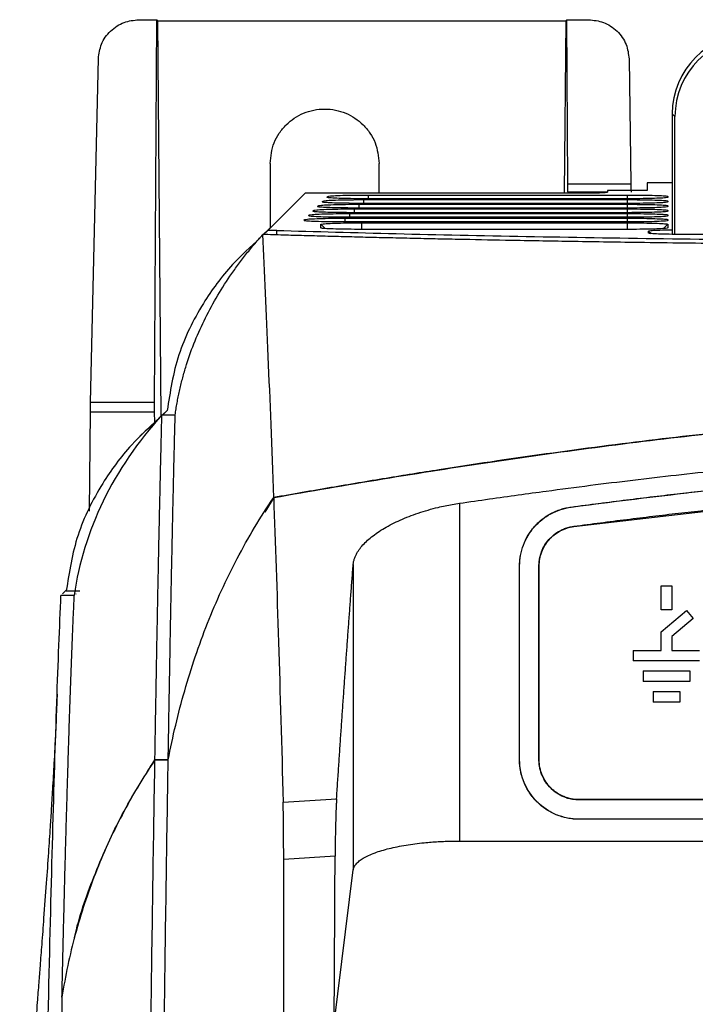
# Model space of a CAD drawing. Extents: x 51 to 741, y 25 to 594.
# Tile 34 of 77: x 260 to 285, y 399 to 436. Entities that reach past the tile are written whole.
import ezdxf

# ---------------------------------------------------------------- set-up
doc = ezdxf.new("R2010")
doc.units = 0
doc.layers.get('0').update_dxf_attribs({"linetype": 'CONTINUOUS'})

msp = doc.modelspace()

# ---------------------------------------------------------------- linework, layer by layer
at = {"color": 7, "linetype": 'Continuous'}
for p, q in [((264.495, 435.704), (265.17, 435.704)), ((265.091, 421.291), (265.17, 435.704)), ((265.17, 435.704), (265.211, 435.664)), ((265.337, 420.792), (265.211, 435.664)), ((265.211, 435.664), (280.559, 435.664)), ((280.559, 435.664), (280.504, 429.183)), ((280.559, 435.664), (280.6, 435.704)), ((280.633, 429.524), (280.6, 435.704)), ((280.6, 435.704), (281.423, 435.704)), ((262.681, 421.291), (262.975, 434.239)), ((282.943, 434.226), (283.008, 429.524)), ((284.563, 432.164), (284.563, 427.625)), ((284.668, 432.059), (284.563, 432.164)), ((284.668, 427.623), (284.668, 432.059)), ((269.435, 430.29), (269.435, 427.864)), ((273.54, 429.183), (273.541, 430.29)), ((280.633, 429.524), (283.008, 429.524)), ((283.625, 429.56), (283.62, 429.279)), ((283.625, 429.56), (283.625, 429.279)), ((284.563, 429.56), (283.625, 429.56)), ((269.363, 427.783), (270.763, 429.183)), ((270.763, 429.183), (281.124, 429.183)), ((280.649, 429.207), (280.646, 429.21)), ((282.125, 429.279), (282.124, 429.216)), ((282.125, 429.279), (282.125, 429.218)), ((283.625, 429.279), (282.125, 429.279)), ((282.875, 428.79), (272.924, 428.79)), ((272.959, 428.931), (282.875, 428.931)), ((284.401, 429.052), (284.401, 429.017)), ((284.401, 428.878), (284.401, 428.843)), ((272.436, 428.408), (282.875, 428.408)), ((282.875, 428.441), (272.575, 428.441)), ((272.61, 428.582), (282.875, 428.582)), ((282.875, 428.615), (272.75, 428.615)), ((272.785, 428.757), (282.875, 428.757)), ((284.401, 428.703), (284.401, 428.668)), ((284.401, 428.528), (284.401, 428.493)), ((282.875, 428.092), (272.226, 428.092)), ((272.261, 428.233), (282.875, 428.233)), ((282.875, 428.266), (272.401, 428.266)), ((272.875, 428.058), (282.875, 428.058)), ((284.401, 428.354), (284.401, 428.319)), ((284.401, 428.179), (284.401, 428.144)), ((269.363, 427.783), (269.164, 427.591)), ((269.582, 428.002), (269.176, 427.619)), ((269.363, 427.783), (269.684, 427.783)), ((269.684, 427.783), (269.674, 427.774)), ((269.674, 427.774), (269.676, 427.605)), ((282.875, 427.812), (272.875, 427.812)), ((284.401, 428.005), (284.401, 427.865)), ((320.549, 427.619), (285.2, 427.619)), ((262.676, 420.934), (262.681, 421.291)), ((265.091, 421.291), (262.681, 421.291)), ((265.092, 420.934), (265.091, 421.291)), ((265.567, 421), (265.384, 420.829)), ((265.566, 420.993), (265.396, 420.829)), ((262.641, 417.208), (262.676, 420.934)), ((265.092, 420.934), (262.676, 420.934)), ((265.313, 420.762), (264.531, 420.029)), ((265.095, 420.557), (265.092, 420.934)), ((265.366, 420.829), (265.866, 420.829)), ((269.571, 417.719), (269.242, 417.168)), ((276.561, 417.503), (276.561, 404.791)), ((280.764, 417.362), (280.764, 417.358)), ((280.862, 416.629), (287.764, 417.437)), ((280.861, 416.638), (280.862, 416.629)), ((272.563, 415.196), (272.563, 403.703)), ((278.821, 415.143), (278.826, 415.143)), ((278.822, 407.848), (278.822, 415.143)), ((278.826, 407.848), (278.826, 415.143)), ((279.552, 407.848), (279.552, 415.143)), ((279.561, 415.143), (279.552, 415.143)), ((279.561, 407.848), (279.561, 415.143)), ((284.148, 413.492), (284.148, 414.392)), ((284.148, 414.392), (284.548, 414.392)), ((284.548, 414.392), (284.548, 413.492)), ((262.068, 414.038), (261.568, 414.038)), ((261.628, 414.1), (261.778, 414.251)), ((261.768, 414.202), (262.271, 414.202)), ((262.128, 414.1), (262.128, 414.081)), ((284.548, 413.492), (284.148, 413.492)), ((284.148, 412.67), (285.098, 413.467)), ((285.098, 413.467), (285.355, 413.161)), ((285.355, 413.161), (284.548, 412.483)), ((284.148, 411.967), (284.148, 412.67)), ((284.548, 412.483), (284.548, 411.967)), ((283.098, 411.967), (283.098, 411.567)), ((283.098, 411.967), (284.148, 411.967)), ((284.548, 411.967), (285.598, 411.967)), ((285.598, 411.567), (283.098, 411.567)), ((283.473, 411.192), (283.473, 410.792)), ((283.473, 411.192), (285.223, 411.192)), ((285.223, 411.192), (285.223, 410.792)), ((285.223, 410.792), (283.473, 410.792)), ((261.421, 410.321), (261.411, 410.064)), ((283.848, 410.417), (283.848, 410.017)), ((283.848, 410.417), (284.848, 410.417)), ((284.848, 410.417), (284.848, 410.017)), ((284.848, 410.017), (283.848, 410.017)), ((265.102, 407.845), (265.602, 407.845)), ((265.602, 407.845), (265.102, 407.845)), ((278.822, 407.848), (278.826, 407.848)), ((279.552, 407.848), (279.561, 407.848)), ((269.929, 406.257), (271.937, 406.375)), ((324.335, 406.348), (281.061, 406.348)), ((281.061, 406.339), (281.061, 406.348)), ((324.335, 406.339), (281.061, 406.339)), ((324.335, 405.613), (281.061, 405.613)), ((281.061, 405.609), (281.061, 405.613)), ((324.335, 405.609), (281.061, 405.609)), ((276.561, 404.791), (328.835, 404.791)), ((271.883, 404.217), (269.948, 404.09)), ((271.847, 397.923), (272.563, 403.703))]:
    msp.add_line(p, q, dxfattribs=at)
at = {"color": 8, "linetype": 'Continuous'}
for p, q in [((282.099, 429.21), (280.646, 429.21)), ((282.074, 429.207), (280.649, 429.207)), ((272.959, 428.79), (272.959, 428.931)), ((273.134, 428.965), (273.134, 429.106)), ((282.875, 429.106), (282.875, 428.965)), ((282.875, 428.931), (282.875, 428.79)), ((272.436, 428.266), (272.436, 428.408)), ((272.61, 428.441), (272.61, 428.582)), ((272.785, 428.615), (272.785, 428.757)), ((282.875, 428.757), (282.875, 428.615)), ((282.875, 428.582), (282.875, 428.441)), ((282.875, 428.408), (282.875, 428.266)), ((272.261, 428.092), (272.261, 428.233)), ((272.875, 428.058), (272.875, 427.812)), ((282.875, 428.233), (282.875, 428.092)), ((282.875, 428.058), (282.875, 427.812)), ((271.349, 428.005), (271.514, 427.843)), ((283.674, 427.751), (283.771, 427.656)), ((284.401, 428.005), (284.236, 427.843))]:
    msp.add_line(p, q, dxfattribs=at)
at = {"color": 7, "linetype": 'Continuous', "flags": 128}
for points in [[(282.875, 428.965), (281.473, 428.965), (278.669, 428.965), (275.884, 428.965), (273.099, 428.965)], [(273.134, 429.106), (274.585, 429.106), (277.486, 429.106), (280.181, 429.106), (282.875, 429.106)]]:
    msp.add_lwpolyline(points, dxfattribs=at)
at = {"color": 7, "linetype": 'Continuous'}
for centre, major_axis, ratio, start_param, end_param in [((287.565, 432.16), (2.124, -2.124), 0.998783, 2.356803, 3.926382), ((287.67, 432.055), (2.124, -2.124), 0.998783, 2.356803, 3.926382), ((281.125, 429.218), (1, 0), 0.034899, 4.712084, 6.283185)]:
    msp.add_ellipse(centre, major_axis=major_axis, ratio=ratio, start_param=start_param, end_param=end_param, dxfattribs=at)
for points, knots in [([(262.975, 434.239), (263, 434.423), (263.051, 434.804), (263.347, 435.221), (263.667, 435.472), (264.017, 435.654), (264.306, 435.684), (264.495, 435.704)], [0, 0, 0, 0, 0.246315, 0.50927, 0.642553, 0.767323, 1, 1, 1, 1]), ([(281.423, 435.704), (281.612, 435.684), (281.903, 435.653), (282.254, 435.47), (282.576, 435.216), (282.872, 434.795), (282.919, 434.411), (282.943, 434.226)], [0, 0, 0, 0, 0.232631, 0.357424, 0.490864, 0.75392, 1, 1, 1, 1]), ([(269.435, 430.29), (269.464, 430.557), (269.508, 430.962), (269.772, 431.44), (270.112, 431.855), (270.682, 432.236), (271.488, 432.397), (272.293, 432.236), (272.864, 431.855), (273.204, 431.44), (273.467, 430.962), (273.511, 430.557), (273.541, 430.29)], [0, 0, 0, 0, 0.12394, 0.188061, 0.251755, 0.373924, 0.5, 0.626076, 0.748245, 0.811939, 0.87606, 1, 1, 1, 1]), ([(280.646, 429.21), (280.645, 429.216), (280.641, 429.227), (280.637, 429.295), (280.634, 429.395), (280.634, 429.481), (280.633, 429.524)], [0, 0, 0, 0, 0.244784, 0.500085, 0.755338, 1, 1, 1, 1]), ([(283.008, 429.524), (283.009, 429.481), (283.011, 429.395), (283.014, 429.295), (283.019, 429.227), (283.022, 429.216), (283.024, 429.21)], [0, 0, 0, 0, 0.244663, 0.499925, 0.75523, 1, 1, 1, 1]), ([(271.399, 428.845), (271.403, 428.849), (271.411, 428.857), (271.422, 428.868), (271.43, 428.876), (271.434, 428.879)], [0, 0, 0, 0, 0.356505, 0.678252, 1, 1, 1, 1]), ([(272.924, 428.79), (272.751, 428.791), (272.404, 428.792), (271.942, 428.801), (271.602, 428.815), (271.432, 428.828), (271.419, 428.836), (271.415, 428.838)], [0, 0, 0, 0, 0.231484, 0.462773, 0.691626, 0.919051, 1, 1, 1, 1]), ([(271.434, 428.879), (271.457, 428.886), (271.504, 428.898), (271.789, 428.914), (272.196, 428.925), (272.612, 428.931), (272.871, 428.931), (272.959, 428.931)], [0, 0, 0, 0, 0.223819, 0.447317, 0.668535, 0.887633, 1, 1, 1, 1]), ([(271.573, 429.019), (271.577, 429.023), (271.585, 429.031), (271.597, 429.043), (271.604, 429.05), (271.608, 429.054)], [0, 0, 0, 0, 0.356505, 0.678252, 1, 1, 1, 1]), ([(273.099, 428.965), (272.926, 428.965), (272.579, 428.966), (272.117, 428.976), (271.776, 428.989), (271.606, 429.002), (271.593, 429.011), (271.59, 429.013)], [0, 0, 0, 0, 0.231455, 0.462721, 0.69161, 0.919005, 1, 1, 1, 1]), ([(271.608, 429.054), (271.632, 429.06), (271.678, 429.072), (271.964, 429.088), (272.37, 429.1), (272.786, 429.105), (273.046, 429.106), (273.134, 429.106)], [0, 0, 0, 0, 0.2238214, 0.4473199, 0.668539, 0.8876335, 1, 1, 1, 1]), ([(282.875, 429.106), (283.044, 429.105), (283.383, 429.104), (283.837, 429.095), (284.183, 429.082), (284.373, 429.067), (284.393, 429.056), (284.401, 429.052)], [0, 0, 0, 0, 0.210753, 0.421754, 0.634642, 0.849633, 1, 1, 1, 1]), ([(284.401, 429.017), (284.384, 429.011), (284.351, 429), (284.093, 428.984), (283.712, 428.972), (283.282, 428.966), (282.993, 428.965), (282.875, 428.965)], [0, 0, 0, 0, 0.211136, 0.422566, 0.635728, 0.850547, 1, 1, 1, 1]), ([(282.875, 428.931), (283.044, 428.931), (283.383, 428.93), (283.837, 428.921), (284.183, 428.907), (284.373, 428.892), (284.393, 428.882), (284.401, 428.878)], [0, 0, 0, 0, 0.210724, 0.421696, 0.634633, 0.8496, 1, 1, 1, 1]), ([(284.401, 428.843), (284.384, 428.837), (284.351, 428.825), (284.093, 428.809), (283.713, 428.797), (283.282, 428.791), (282.993, 428.79), (282.875, 428.79)], [0, 0, 0, 0, 0.211083, 0.422438, 0.635691, 0.850539, 1, 1, 1, 1]), ([(270.91, 428.356), (270.933, 428.362), (270.98, 428.374), (271.265, 428.39), (271.672, 428.402), (272.088, 428.407), (272.348, 428.407), (272.436, 428.408)], [0, 0, 0, 0, 0.2238098, 0.4473049, 0.668518, 0.8876331, 1, 1, 1, 1]), ([(271.049, 428.495), (271.054, 428.499), (271.061, 428.507), (271.073, 428.519), (271.081, 428.526), (271.084, 428.53)], [0, 0, 0, 0, 0.356505, 0.678253, 1, 1, 1, 1]), ([(272.575, 428.441), (272.402, 428.441), (272.054, 428.443), (271.593, 428.452), (271.252, 428.465), (271.082, 428.479), (271.069, 428.487), (271.066, 428.489)], [0, 0, 0, 0, 0.231596, 0.462933, 0.691682, 0.919171, 1, 1, 1, 1]), ([(271.084, 428.53), (271.108, 428.536), (271.154, 428.549), (271.44, 428.565), (271.847, 428.576), (272.263, 428.582), (272.522, 428.582), (272.61, 428.582)], [0, 0, 0, 0, 0.223814, 0.44731, 0.668524, 0.887633, 1, 1, 1, 1]), ([(271.224, 428.67), (271.228, 428.674), (271.236, 428.682), (271.248, 428.694), (271.255, 428.701), (271.259, 428.705)], [0, 0, 0, 0, 0.356505, 0.678253, 1, 1, 1, 1]), ([(272.75, 428.615), (272.576, 428.616), (272.229, 428.617), (271.767, 428.626), (271.427, 428.64), (271.257, 428.653), (271.244, 428.661), (271.241, 428.663)], [0, 0, 0, 0, 0.2315102, 0.462805, 0.6916368, 0.9190976, 1, 1, 1, 1]), ([(271.259, 428.705), (271.282, 428.711), (271.329, 428.723), (271.615, 428.739), (272.021, 428.751), (272.437, 428.756), (272.697, 428.757), (272.785, 428.757)], [0, 0, 0, 0, 0.223817, 0.447314, 0.66853, 0.887633, 1, 1, 1, 1]), ([(282.875, 428.757), (283.044, 428.756), (283.383, 428.755), (283.837, 428.746), (284.183, 428.733), (284.373, 428.717), (284.393, 428.707), (284.401, 428.703)], [0, 0, 0, 0, 0.2107048, 0.4216668, 0.634634, 0.8495654, 1, 1, 1, 1]), ([(284.401, 428.668), (284.384, 428.662), (284.351, 428.65), (284.093, 428.635), (283.713, 428.623), (283.282, 428.616), (282.993, 428.616), (282.875, 428.615)], [0, 0, 0, 0, 0.211081, 0.422438, 0.635697, 0.850533, 1, 1, 1, 1]), ([(282.875, 428.582), (283.044, 428.582), (283.383, 428.58), (283.836, 428.571), (284.183, 428.558), (284.373, 428.543), (284.393, 428.533), (284.401, 428.528)], [0, 0, 0, 0, 0.210602, 0.421494, 0.634581, 0.849449, 1, 1, 1, 1]), ([(284.401, 428.493), (284.384, 428.488), (284.351, 428.476), (284.093, 428.46), (283.713, 428.448), (283.282, 428.442), (282.993, 428.441), (282.875, 428.441)], [0, 0, 0, 0, 0.211127, 0.422525, 0.635709, 0.850587, 1, 1, 1, 1]), ([(282.875, 428.408), (283.044, 428.407), (283.383, 428.406), (283.837, 428.397), (284.183, 428.383), (284.373, 428.368), (284.393, 428.358), (284.401, 428.354)], [0, 0, 0, 0, 0.210643, 0.4216, 0.634609, 0.849452, 1, 1, 1, 1]), ([(270.7, 428.146), (270.704, 428.15), (270.712, 428.158), (270.724, 428.17), (270.731, 428.177), (270.735, 428.181)], [0, 0, 0, 0, 0.35651, 0.678255, 1, 1, 1, 1]), ([(272.226, 428.092), (272.052, 428.092), (271.705, 428.093), (271.244, 428.103), (270.903, 428.116), (270.733, 428.129), (270.72, 428.138), (270.717, 428.14)], [0, 0, 0, 0, 0.231501, 0.4627417, 0.6916368, 0.9191799, 1, 1, 1, 1]), ([(270.735, 428.181), (270.758, 428.187), (270.805, 428.199), (271.091, 428.215), (271.497, 428.227), (271.913, 428.232), (272.173, 428.233), (272.261, 428.233)], [0, 0, 0, 0, 0.223806, 0.447299, 0.668512, 0.887633, 1, 1, 1, 1]), ([(270.875, 428.321), (270.879, 428.325), (270.887, 428.333), (270.898, 428.344), (270.906, 428.352), (270.91, 428.356)], [0, 0, 0, 0, 0.356509, 0.678254, 1, 1, 1, 1]), ([(272.401, 428.266), (272.227, 428.267), (271.88, 428.268), (271.418, 428.277), (271.078, 428.291), (270.908, 428.304), (270.895, 428.312), (270.891, 428.314)], [0, 0, 0, 0, 0.231529, 0.462786, 0.691644, 0.9192, 1, 1, 1, 1]), ([(271.349, 428.005), (271.366, 428.011), (271.4, 428.023), (271.67, 428.039), (272.064, 428.051), (272.491, 428.058), (272.769, 428.058), (272.875, 428.058)], [0, 0, 0, 0, 0.2186528, 0.43719, 0.6535009, 0.8678388, 1, 1, 1, 1]), ([(284.401, 428.319), (284.384, 428.313), (284.351, 428.301), (284.093, 428.286), (283.712, 428.274), (283.282, 428.267), (282.993, 428.266), (282.875, 428.266)], [0, 0, 0, 0, 0.211126, 0.422523, 0.635723, 0.850608, 1, 1, 1, 1]), ([(282.875, 428.233), (283.044, 428.232), (283.383, 428.231), (283.837, 428.222), (284.183, 428.209), (284.373, 428.194), (284.393, 428.183), (284.401, 428.179)], [0, 0, 0, 0, 0.210664, 0.421617, 0.634595, 0.849509, 1, 1, 1, 1]), ([(284.401, 428.144), (284.384, 428.138), (284.351, 428.127), (284.093, 428.111), (283.712, 428.099), (283.282, 428.093), (282.993, 428.092), (282.875, 428.092)], [0, 0, 0, 0, 0.211131, 0.422533, 0.635718, 0.850593, 1, 1, 1, 1]), ([(282.875, 428.058), (283.044, 428.058), (283.383, 428.057), (283.837, 428.048), (284.183, 428.034), (284.373, 428.019), (284.393, 428.009), (284.401, 428.005)], [0, 0, 0, 0, 0.2107056, 0.4216716, 0.6346595, 0.8495359, 1, 1, 1, 1]), ([(269.674, 427.774), (271.151, 427.732), (274.111, 427.648), (279.022, 427.546), (284.201, 427.462), (289.63, 427.399), (295.22, 427.358), (300.908, 427.339), (306.621, 427.343), (312.287, 427.369), (317.835, 427.416), (323.192, 427.486), (328.287, 427.576), (332.594, 427.673), (335.067, 427.744), (336.076, 427.774)], [0, 0, 0, 0, 0.078728, 0.157706, 0.236434, 0.315163, 0.394142, 0.472871, 0.551601, 0.630582, 0.709313, 0.78804, 0.867018, 0.945745, 1, 1, 1, 1]), ([(271.349, 427.865), (271.349, 427.881), (271.348, 427.913), (271.349, 427.96), (271.349, 427.99), (271.349, 428.005)], [0, 0, 0, 0, 0.356789, 0.678395, 1, 1, 1, 1]), ([(272.875, 427.812), (272.701, 427.813), (272.354, 427.814), (271.893, 427.823), (271.549, 427.837), (271.373, 427.852), (271.355, 427.861), (271.349, 427.865)], [0, 0, 0, 0, 0.218534, 0.436841, 0.652928, 0.867386, 1, 1, 1, 1]), ([(284.401, 427.865), (284.384, 427.859), (284.351, 427.847), (284.093, 427.832), (283.712, 427.82), (283.282, 427.813), (282.993, 427.812), (282.875, 427.812)], [0, 0, 0, 0, 0.211148, 0.422559, 0.635756, 0.850669, 1, 1, 1, 1]), ([(283.674, 427.751), (283.691, 427.757), (283.725, 427.769), (283.998, 427.785), (284.294, 427.795), (284.51, 427.798), (284.563, 427.799)], [0, 0, 0, 0, 0.302326, 0.604218, 0.903357, 1, 1, 1, 1]), ([(283.674, 427.672), (283.674, 427.68), (283.674, 427.698), (283.674, 427.724), (283.674, 427.742), (283.674, 427.751)], [0, 0, 0, 0, 0.316993, 0.658497, 1, 1, 1, 1]), ([(285.2, 427.619), (285.027, 427.62), (284.679, 427.621), (284.218, 427.63), (283.874, 427.644), (283.698, 427.659), (283.681, 427.668), (283.674, 427.672)], [0, 0, 0, 0, 0.218584, 0.43683, 0.65298, 0.86739, 1, 1, 1, 1]), ([(269.066, 427.496), (268.705, 427.166), (267.869, 426.402), (266.803, 424.927), (265.887, 423.085), (265.674, 421.698), (265.566, 420.993)], [0, 0, 0, 0, 0.179015, 0.413943, 0.70184, 1, 1, 1, 1]), ([(265.866, 420.829), (265.876, 420.904), (265.898, 421.054), (265.936, 421.28), (265.978, 421.504), (266.025, 421.728), (266.077, 421.952), (266.133, 422.175), (266.194, 422.398), (266.325, 422.844), (266.557, 423.508), (266.939, 424.378), (267.393, 425.229), (267.828, 425.919), (268.209, 426.457), (268.511, 426.852), (268.827, 427.24), (269.051, 427.493), (269.163, 427.619)], [0, 0, 0, 0, 0.031141, 0.062265, 0.093379, 0.124492, 0.15561, 0.186741, 0.217891, 0.249069, 0.374479, 0.500005, 0.625399, 0.750938, 0.813251, 0.875493, 0.937723, 1, 1, 1, 1]), ([(302.698, 427.183), (302.54, 427.183), (302.154, 427.183), (301.468, 427.183), (300.567, 427.184), (299.452, 427.186), (297.83, 427.19), (295.878, 427.198), (293.695, 427.21), (291.498, 427.225), (289.101, 427.246), (286.82, 427.271), (284.794, 427.296), (282.8, 427.323), (280.619, 427.357), (278.426, 427.395), (276.801, 427.428), (275.643, 427.452), (274.793, 427.471), (273.954, 427.49), (273.125, 427.51), (272.308, 427.531), (271.503, 427.552), (270.71, 427.574), (269.928, 427.596), (269.418, 427.612), (269.163, 427.619)], [0, 0, 0, 0, 0.012915, 0.031698, 0.05635, 0.086871, 0.123262, 0.189881, 0.247998, 0.304496, 0.373742, 0.450472, 0.499995, 0.550019, 0.626249, 0.695921, 0.751993, 0.779545, 0.807099, 0.834653, 0.862208, 0.889765, 0.917322, 0.94488, 0.972439, 1, 1, 1, 1]), ([(269.571, 417.718), (272.308, 418.204), (275.049, 418.659), (280.547, 419.475), (283.303, 419.836), (288.828, 420.434), (291.598, 420.672), (297.142, 420.995), (299.918, 421.081), (302.698, 421.081)], [0, 0, 0, 0, 0.25, 0.25, 0.5, 0.5, 0.75, 0.75, 1, 1, 1, 1]), ([(302.698, 421.081), (302.424, 421.08), (301.874, 421.079), (301.048, 421.071), (300.219, 421.059), (299.386, 421.041), (298.55, 421.019), (297.71, 420.991), (296.867, 420.959), (296.021, 420.921), (295.171, 420.878), (293.231, 420.77), (290.159, 420.549), (286.026, 420.146), (281.864, 419.647), (278.478, 419.174), (275.773, 418.761), (273.773, 418.439), (271.697, 418.092), (270.288, 417.844), (269.571, 417.719)], [0, 0, 0, 0, 0.024668, 0.049441, 0.074318, 0.0993, 0.12439, 0.149586, 0.174891, 0.200305, 0.225829, 0.251463, 0.375092, 0.502994, 0.625099, 0.752191, 0.810587, 0.871352, 0.934489, 1, 1, 1, 1]), ([(265.27, 420.707), (264.91, 420.378), (264.079, 419.619), (263.013, 418.147), (262.092, 416.303), (261.877, 414.91), (261.768, 414.202)], [0, 0, 0, 0, 0.177971, 0.411619, 0.700622, 1, 1, 1, 1]), ([(265.366, 420.829), (264.454, 419.82), (262.964, 417.635), (262.233, 415.247), (262.068, 414.038)], [0, 0, 0, 0, 0.5, 0.9999984, 0.9999984, 0.9999984, 0.9999984]), ([(265.102, 407.845), (265.105, 407.992), (265.11, 408.287), (265.117, 408.724), (265.125, 409.157), (265.132, 409.587), (265.139, 410.012), (265.147, 410.433), (265.154, 410.85), (265.162, 411.262), (265.169, 411.671), (265.177, 412.076), (265.184, 412.476), (265.192, 412.872), (265.199, 413.265), (265.207, 413.653), (265.214, 414.036), (265.222, 414.416), (265.229, 414.792), (265.237, 415.163), (265.244, 415.53), (265.252, 415.893), (265.259, 416.252), (265.267, 416.606), (265.274, 416.957), (265.282, 417.303), (265.29, 417.645), (265.297, 417.982), (265.305, 418.316), (265.312, 418.645), (265.32, 418.97), (265.328, 419.29), (265.335, 419.607), (265.343, 419.919), (265.35, 420.227), (265.358, 420.53), (265.363, 420.729), (265.366, 420.829)], [0, 0, 0, 0, 0.028571, 0.057141, 0.085712, 0.114283, 0.142853, 0.171424, 0.199995, 0.228566, 0.257137, 0.285708, 0.314279, 0.34285, 0.371422, 0.399993, 0.428564, 0.457135, 0.485707, 0.514278, 0.54285, 0.571421, 0.599993, 0.628564, 0.657136, 0.685708, 0.714279, 0.742851, 0.771423, 0.799995, 0.828567, 0.857139, 0.885711, 0.914283, 0.942855, 0.971428, 1, 1, 1, 1]), ([(265.602, 407.845), (265.605, 408.001), (265.61, 408.314), (265.618, 408.778), (265.626, 409.241), (265.634, 409.7), (265.642, 410.157), (265.65, 410.611), (265.658, 411.062), (265.666, 411.51), (265.674, 411.955), (265.682, 412.397), (265.69, 412.836), (265.699, 413.272), (265.707, 413.704), (265.715, 414.133), (265.724, 414.558), (265.732, 414.98), (265.741, 415.398), (265.749, 415.813), (265.758, 416.224), (265.767, 416.631), (265.775, 417.034), (265.784, 417.433), (265.793, 417.827), (265.802, 418.218), (265.811, 418.605), (265.82, 418.987), (265.829, 419.365), (265.838, 419.738), (265.847, 420.107), (265.857, 420.471), (265.863, 420.709), (265.866, 420.829)], [0, 0, 0, 0, 0.030253, 0.06064, 0.091161, 0.121815, 0.152603, 0.183524, 0.214579, 0.245768, 0.277091, 0.308547, 0.340136, 0.37186, 0.403717, 0.435708, 0.467832, 0.50009, 0.532482, 0.565007, 0.597666, 0.630459, 0.663385, 0.696445, 0.729639, 0.762966, 0.796427, 0.830022, 0.86375, 0.897612, 0.931608, 0.965737, 1, 1, 1, 1]), ([(276.561, 417.503), (276.936, 417.558), (277.673, 417.665), (278.761, 417.818), (280.027, 417.99), (281.464, 418.178), (283.637, 418.447), (285.805, 418.691), (287.979, 418.909), (290.167, 419.109), (292.882, 419.32), (295.612, 419.476), (297.788, 419.566), (299.434, 419.614), (301.069, 419.645), (302.156, 419.649), (302.698, 419.65)], [0, 0, 0, 0, 0.043317, 0.085184, 0.125561, 0.189371, 0.250786, 0.375748, 0.438725, 0.500534, 0.626808, 0.749968, 0.81303, 0.875759, 0.9381, 1, 1, 1, 1]), ([(280.764, 417.362), (281.112, 417.408), (281.805, 417.5), (282.84, 417.631), (283.865, 417.756), (284.88, 417.874), (285.884, 417.986), (286.878, 418.093), (287.861, 418.192), (288.835, 418.286), (289.798, 418.373), (290.751, 418.454), (291.924, 418.548), (293.316, 418.647), (294.924, 418.745), (296.514, 418.826), (298.085, 418.889), (299.639, 418.933), (301.174, 418.961), (302.192, 418.965), (302.698, 418.966)], [0, 0, 0, 0, 0.0479, 0.095301, 0.142205, 0.188612, 0.234523, 0.279941, 0.324865, 0.369298, 0.413239, 0.456692, 0.499657, 0.573709, 0.646889, 0.719205, 0.790666, 0.861279, 0.931054, 1, 1, 1, 1]), ([(265.602, 407.845), (265.771, 408.723), (265.976, 409.591), (266.467, 411.306), (266.754, 412.155), (267.247, 413.4), (267.421, 413.811), (267.793, 414.623), (267.99, 415.025), (268.612, 416.212), (269.069, 416.978), (269.571, 417.719)], [0, 0, 0, 0, 0.25, 0.25, 0.5, 0.5, 0.625, 0.625, 0.75, 0.75, 1, 1, 1, 1]), ([(269.571, 417.718), (269.632, 415.999), (269.693, 414.184), (269.812, 410.362), (269.87, 408.356), (269.929, 406.257)], [0, 0, 0, 0, 0.5, 0.5, 1, 1, 1, 1]), ([(272.563, 415.196), (272.565, 415.215), (272.569, 415.253), (272.579, 415.31), (272.593, 415.368), (272.611, 415.426), (272.633, 415.484), (272.676, 415.581), (272.753, 415.717), (272.886, 415.892), (273.052, 416.066), (273.315, 416.295), (273.72, 416.572), (274.217, 416.827), (274.658, 417.011), (275.009, 417.138), (275.376, 417.252), (275.717, 417.341), (276.023, 417.409), (276.291, 417.461), (276.471, 417.489), (276.561, 417.503)], [0, 0, 0, 0, 0.020921, 0.041832, 0.062747, 0.083682, 0.104649, 0.125666, 0.188352, 0.251098, 0.313946, 0.37671, 0.502723, 0.627747, 0.690105, 0.751695, 0.81388, 0.87523, 0.917111, 0.958627, 1, 1, 1, 1]), ([(278.821, 415.143), (278.822, 415.176), (278.823, 415.244), (278.83, 415.344), (278.841, 415.444), (278.857, 415.543), (278.877, 415.641), (278.901, 415.738), (278.93, 415.835), (278.997, 416.025), (279.128, 416.299), (279.367, 416.625), (279.658, 416.905), (279.941, 417.089), (280.182, 417.206), (280.371, 417.276), (280.565, 417.33), (280.697, 417.351), (280.764, 417.362)], [0, 0, 0, 0, 0.031485, 0.062782, 0.093954, 0.125065, 0.156179, 0.187359, 0.218669, 0.250173, 0.375059, 0.500031, 0.624916, 0.749888, 0.812656, 0.874923, 0.9372, 1, 1, 1, 1]), ([(278.826, 415.143), (278.826, 415.41), (278.874, 415.678), (279.063, 416.179), (279.203, 416.413), (279.555, 416.816), (279.768, 416.985), (280.24, 417.238), (280.499, 417.322), (280.764, 417.358)], [0, 0, 0, 0, 0.25, 0.25, 0.5, 0.5, 0.75, 0.75, 1, 1, 1, 1]), ([(280.861, 416.638), (281.194, 416.682), (281.858, 416.77), (282.85, 416.896), (283.83, 417.016), (284.8, 417.13), (285.76, 417.238), (286.708, 417.341), (287.338, 417.405), (287.65, 417.437)], [0, 0, 0, 0, 0.147775, 0.293906, 0.438395, 0.581246, 0.722462, 0.862045, 1, 1, 1, 1]), ([(279.552, 415.143), (279.552, 415.173), (279.553, 415.233), (279.562, 415.323), (279.575, 415.412), (279.594, 415.501), (279.618, 415.588), (279.667, 415.73), (279.759, 415.922), (279.919, 416.141), (280.116, 416.33), (280.318, 416.463), (280.51, 416.551), (280.682, 416.608), (280.801, 416.628), (280.861, 416.638)], [0, 0, 0, 0, 0.04193, 0.083566, 0.125056, 0.166555, 0.208211, 0.250177, 0.375052, 0.500055, 0.62493, 0.749933, 0.833462, 0.916414, 1, 1, 1, 1]), ([(279.561, 415.143), (279.561, 415.322), (279.593, 415.502), (279.72, 415.838), (279.813, 415.995), (280.05, 416.266), (280.193, 416.379), (280.51, 416.549), (280.684, 416.605), (280.862, 416.629)], [0, 0, 0, 0, 0.25, 0.25, 0.5, 0.5, 0.75, 0.75, 1, 1, 1, 1]), ([(271.937, 406.375), (271.951, 406.581), (271.978, 406.994), (272.019, 407.608), (272.06, 408.217), (272.101, 408.823), (272.142, 409.424), (272.184, 410.022), (272.226, 410.615), (272.267, 411.203), (272.309, 411.787), (272.351, 412.367), (272.393, 412.942), (272.435, 413.513), (272.478, 414.079), (272.52, 414.641), (272.549, 415.011), (272.563, 415.196)], [0, 0, 0, 0, 0.066135, 0.13235, 0.198643, 0.265015, 0.331465, 0.397993, 0.464596, 0.531275, 0.598027, 0.66485, 0.731745, 0.798708, 0.86574, 0.932837, 1, 1, 1, 1]), ([(261.605, 398.917), (261.608, 399.064), (261.615, 399.357), (261.625, 399.792), (261.635, 400.226), (261.645, 400.657), (261.656, 401.087), (261.666, 401.514), (261.676, 401.939), (261.687, 402.361), (261.698, 402.781), (261.708, 403.198), (261.719, 403.613), (261.73, 404.024), (261.741, 404.433), (261.752, 404.839), (261.763, 405.242), (261.775, 405.641), (261.786, 406.038), (261.797, 406.431), (261.809, 406.82), (261.82, 407.206), (261.832, 407.589), (261.844, 407.968), (261.855, 408.343), (261.867, 408.714), (261.879, 409.081), (261.891, 409.444), (261.903, 409.803), (261.916, 410.157), (261.928, 410.507), (261.94, 410.853), (261.953, 411.194), (261.965, 411.53), (261.978, 411.862), (261.991, 412.188), (262.003, 412.51), (262.016, 412.826), (262.029, 413.138), (262.042, 413.444), (262.055, 413.745), (262.064, 413.94), (262.068, 414.038)], [0, 0, 0, 0, 0.02256, 0.045246, 0.068056, 0.090992, 0.114052, 0.137238, 0.160549, 0.183985, 0.207546, 0.231232, 0.255044, 0.27898, 0.303042, 0.327229, 0.35154, 0.375977, 0.400539, 0.425227, 0.450039, 0.474976, 0.500039, 0.525227, 0.550539, 0.575977, 0.60154, 0.627229, 0.653042, 0.67898, 0.705044, 0.731232, 0.757546, 0.783985, 0.810549, 0.837238, 0.864052, 0.890992, 0.918056, 0.945246, 0.97256, 1, 1, 1, 1]), ([(261.411, 410.064), (261.398, 409.716), (261.371, 409), (261.316, 407.918), (261.259, 406.911), (261.207, 406.061), (261.154, 405.235), (261.092, 404.31), (261.011, 403.168), (260.926, 402.013), (260.847, 400.963), (260.785, 400.152), (260.728, 399.415), (260.665, 398.611), (260.583, 397.557), (260.475, 396.178), (260.341, 394.466), (260.185, 392.466), (260.072, 390.986), (260.014, 390.226)], [0, 0, 0, 0, 0.062028, 0.127559, 0.182532, 0.227855, 0.264996, 0.317083, 0.377135, 0.44444, 0.493244, 0.532391, 0.562572, 0.599176, 0.652439, 0.720276, 0.802661, 0.898606, 1, 1, 1, 1]), ([(265.102, 407.845), (264.651, 407.176), (264.238, 406.484), (263.677, 405.413), (263.499, 405.051), (263.165, 404.318), (263.008, 403.947), (262.715, 403.197), (262.578, 402.817), (262.326, 402.051), (262.211, 401.666), (261.897, 400.501), (261.73, 399.715), (261.605, 398.917)], [0, 0, 0, 0, 0.25, 0.25, 0.375, 0.375, 0.5, 0.5, 0.625, 0.625, 0.75, 0.75, 1, 1, 1, 1]), ([(262.072, 401.111), (262.086, 401.176), (262.262, 402.019), (262.846, 403.597), (263.813, 405.804), (264.675, 407.168), (265.102, 407.845)], [0, 0, 0, 0, 0.026766, 0.348515, 0.676639, 1, 1, 1, 1]), ([(264.956, 398.042), (264.979, 399.811), (265.004, 401.514), (265.053, 404.782), (265.078, 406.348), (265.103, 407.845)], [0, 0, 0, 0, 0.5, 0.5, 1, 1, 1, 1]), ([(265.457, 398.042), (265.481, 399.811), (265.505, 401.513), (265.553, 404.782), (265.578, 406.348), (265.602, 407.845)], [0, 0, 0, 0, 0.5, 0.5, 1, 1, 1, 1]), ([(281.061, 405.609), (281.024, 405.609), (280.951, 405.61), (280.841, 405.619), (280.732, 405.632), (280.588, 405.657), (280.41, 405.702), (280.202, 405.776), (280.003, 405.87), (279.752, 406.021), (279.467, 406.254), (279.234, 406.539), (279.083, 406.791), (278.989, 406.989), (278.914, 407.197), (278.867, 407.387), (278.839, 407.555), (278.824, 407.701), (278.822, 407.799), (278.822, 407.848)], [0, 0, 0, 0, 0.03129, 0.062514, 0.093748, 0.125067, 0.187543, 0.250097, 0.312572, 0.375126, 0.500005, 0.624883, 0.687359, 0.749913, 0.812388, 0.874942, 0.916641, 0.958267, 1, 1, 1, 1]), ([(281.061, 405.613), (280.768, 405.613), (280.476, 405.671), (279.935, 405.895), (279.687, 406.061), (279.274, 406.474), (279.108, 406.722), (278.884, 407.263), (278.826, 407.555), (278.826, 407.848)], [0, 0, 0, 0, 0.25, 0.25, 0.5, 0.5, 0.75, 0.75, 1, 1, 1, 1]), ([(281.061, 406.339), (281.032, 406.34), (280.976, 406.34), (280.891, 406.348), (280.808, 406.359), (280.725, 406.376), (280.643, 406.397), (280.562, 406.423), (280.417, 406.478), (280.217, 406.585), (279.987, 406.774), (279.798, 407.004), (279.681, 407.223), (279.614, 407.409), (279.578, 407.553), (279.556, 407.699), (279.553, 407.798), (279.552, 407.848)], [0, 0, 0, 0, 0.036013, 0.071747, 0.107314, 0.142829, 0.178406, 0.214159, 0.250201, 0.375058, 0.500032, 0.624889, 0.749864, 0.812682, 0.874903, 0.937138, 1, 1, 1, 1]), ([(281.061, 406.348), (280.864, 406.348), (280.668, 406.387), (280.305, 406.537), (280.139, 406.648), (279.861, 406.926), (279.75, 407.092), (279.6, 407.455), (279.561, 407.651), (279.561, 407.848)], [0, 0, 0, 0, 0.25, 0.25, 0.5, 0.5, 0.75, 0.75, 1, 1, 1, 1]), ([(269.948, 404.09), (269.948, 404.547), (269.943, 404.986), (269.937, 405.547), (269.936, 405.719), (269.933, 406.021), (269.932, 406.151), (269.929, 406.257)], [0, 0, 0, 0, 0.5, 0.5, 0.75, 0.75, 1, 1, 1, 1]), ([(271.937, 406.375), (271.936, 406.357), (271.933, 406.32), (271.93, 406.26), (271.927, 406.196), (271.923, 406.128), (271.918, 405.999), (271.91, 405.792), (271.901, 405.482), (271.893, 405.139), (271.888, 404.835), (271.885, 404.587), (271.884, 404.404), (271.883, 404.28), (271.883, 404.217)], [0, 0, 0, 0, 0.041994, 0.083908, 0.125804, 0.167745, 0.209792, 0.354765, 0.499845, 0.646591, 0.793422, 0.862321, 0.931089, 1, 1, 1, 1]), ([(272.563, 403.703), (272.565, 403.716), (272.569, 403.741), (272.58, 403.777), (272.594, 403.811), (272.611, 403.843), (272.629, 403.872), (272.649, 403.899), (272.694, 403.956), (272.78, 404.038), (272.992, 404.183), (273.344, 404.347), (273.898, 404.515), (274.529, 404.643), (275.082, 404.715), (275.495, 404.752), (275.759, 404.769), (276.025, 404.782), (276.293, 404.79), (276.471, 404.791), (276.561, 404.791)], [0, 0, 0, 0, 0.022835, 0.044341, 0.064519, 0.083369, 0.10089, 0.117083, 0.131948, 0.203037, 0.26732, 0.408208, 0.535842, 0.662705, 0.784072, 0.827685, 0.871069, 0.91424, 0.957212, 1, 1, 1, 1]), ([(269.948, 353.672), (269.948, 362.116), (269.948, 370.559), (269.948, 383.179), (269.948, 389.478), (269.948, 395.752), (269.948, 399.928), (269.948, 402.01), (269.948, 404.09)], [0, 0, 0, 0, 0.5, 0.5, 0.75, 0.875, 0.875, 1, 1, 1, 1]), ([(271.847, 397.923), (271.85, 398.343), (271.854, 399.184), (271.861, 400.443), (271.868, 401.702), (271.875, 402.96), (271.88, 403.798), (271.883, 404.218)], [0, 0, 0, 0, 0.199909, 0.399864, 0.599864, 0.799909, 1, 1, 1, 1])]:
    msp.add_open_spline(points, degree=3, knots=knots, dxfattribs=at)
for points in [[(269.571, 417.719), (269.438, 421.494), (269.301, 424.8), (269.163, 427.619)], [(280.764, 417.358), (284.395, 417.843), (291.685, 418.646), (299.025, 418.962), (302.698, 418.962)], [(260.963, 392.094), (261.057, 397.007), (261.253, 405.635), (261.462, 411.687), (261.568, 414.038)], [(261.605, 398.917), (261.556, 396.791), (261.509, 394.517), (261.463, 392.094)]]:
    msp.add_open_spline(points, degree=3, dxfattribs=at)

doc.saveas('drawing.dxf')
